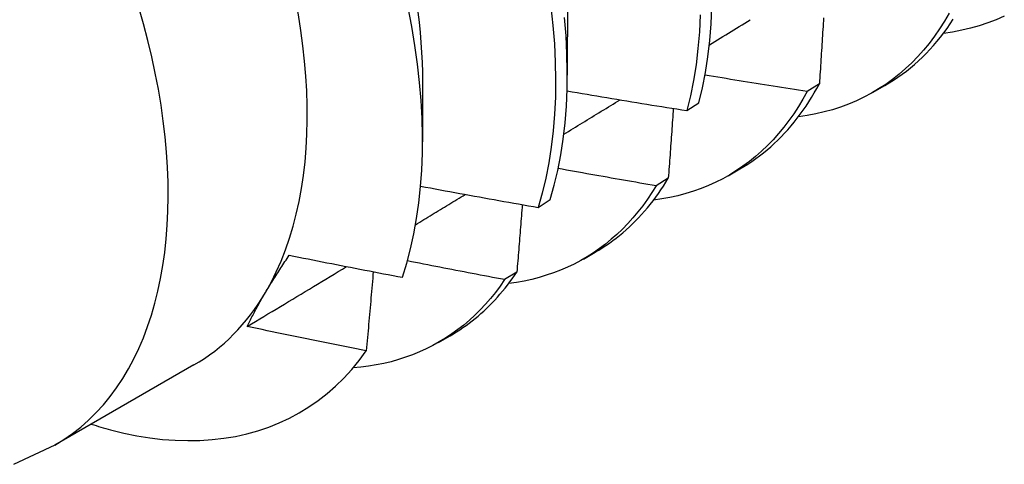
# Model space of a CAD drawing. Header units: inches. Extents: x 19 to 488, y 53 to 228.
# Tile 90 of 118: x 451.941 to 452.178, y 188.357 to 188.464. Entities that reach past the tile are written whole.
import ezdxf

# ---------------------------------------------------------------- set-up
doc = ezdxf.new("R2010")
doc.units = ezdxf.units.IN
doc.header["$MEASUREMENT"] = 0
doc.layers.add('Visible Edges(ANSI)', color=7, linetype='Continuous', lineweight=25)
doc.layers.add('Visible Tangent Edges(ANSI)', color=7, linetype='Continuous', lineweight=25)

msp = doc.modelspace()

# ---------------------------------------------------------------- linework, layer by layer
at = {"layer": 'Visible Edges(ANSI)'}
for p, q in [((452.0726, 188.46866), (452.07258, 188.45022)), ((452.03781, 188.44862), (452.03779, 188.43421)), ((452.13312, 188.44815), (452.1302, 188.44631)), ((452.14603, 188.4461), (452.14884, 188.44772)), ((452.10132, 188.44171), (452.10421, 188.4436)), ((452.11123, 188.42606), (452.11404, 188.42768)), ((452.09684, 188.42546), (452.09391, 188.42363)), ((452.0656, 188.41843), (452.06849, 188.42031)), ((452.07643, 188.40602), (452.07924, 188.40764)), ((452.06046, 188.40289), (452.05752, 188.40107)), ((452.04163, 188.38598), (452.04444, 188.3876)), ((451.98289, 188.38055), (451.94948, 188.36131))]:
    msp.add_line(p, q, dxfattribs=at)
at = {"layer": 'Visible Edges(ANSI)', "flags": 128}
for points in [[(452.03299, 188.40164), (452.03402, 188.405), (452.03493, 188.40848), (452.03572, 188.41208), (452.03638, 188.41578), (452.03691, 188.41957), (452.03732, 188.42345), (452.0376, 188.42742), (452.03776, 188.43148), (452.03778, 188.43561), (452.03768, 188.43983), (452.03745, 188.44411), (452.03709, 188.44847), (452.0366, 188.45289), (452.03599, 188.45737), (452.03524, 188.4619), (452.03437, 188.46647)], [(452.06865, 188.46663), (452.06913, 188.46214), (452.06948, 188.45772), (452.06969, 188.45337), (452.06977, 188.4491), (452.06971, 188.44492), (452.06952, 188.44082), (452.0692, 188.43682), (452.06874, 188.43292), (452.06815, 188.42913), (452.06743, 188.42545), (452.06658, 188.42188), (452.0656, 188.41843)], [(452.10421, 188.4436), (452.10505, 188.44717), (452.10577, 188.45085), (452.10636, 188.45465), (452.10682, 188.45855), (452.10714, 188.46255), (452.10732, 188.46664)], [(452.03665, 188.46539), (452.03696, 188.46293), (452.03721, 188.46048), (452.03742, 188.45806), (452.03758, 188.45567), (452.03769, 188.4533), (452.03776, 188.45097), (452.03777, 188.44866)], [(452.06849, 188.42031), (452.06946, 188.42377), (452.0703, 188.42734), (452.07101, 188.43104), (452.07159, 188.43484), (452.07204, 188.43874), (452.07235, 188.44275), (452.07253, 188.44685), (452.07258, 188.45104), (452.07249, 188.45532), (452.07227, 188.45967), (452.07191, 188.4641)], [(452.1045, 188.46471), (452.10431, 188.46062), (452.10397, 188.45663), (452.10351, 188.45274), (452.10291, 188.44895), (452.10218, 188.44527), (452.10132, 188.44171)], [(452.16431, 188.4651), (452.16319, 188.46319), (452.16202, 188.46135), (452.16079, 188.45958), (452.1595, 188.45787), (452.15816, 188.45624), (452.15677, 188.45468), (452.15533, 188.4532), (452.15383, 188.45179), (452.15229, 188.45045), (452.15069, 188.44919), (452.14905, 188.448), (452.14736, 188.4469), (452.14562, 188.44587), (452.14384, 188.44492), (452.14202, 188.44405), (452.14015, 188.44326), (452.13824, 188.44255), (452.13629, 188.44192), (452.1343, 188.44138), (452.13228, 188.44091), (452.13021, 188.44053), (452.12811, 188.44023)], [(452.13413, 188.46404), (452.13409, 188.46332), (452.13404, 188.46261), (452.134, 188.46189), (452.13395, 188.46117), (452.13391, 188.46045), (452.13386, 188.45972), (452.13382, 188.459), (452.13377, 188.45828), (452.13373, 188.45756), (452.13368, 188.45684), (452.13364, 188.45612), (452.13359, 188.45539), (452.13354, 188.45467), (452.1335, 188.45395), (452.13345, 188.45323), (452.13341, 188.4525), (452.13336, 188.45178), (452.13331, 188.45105), (452.13326, 188.45033), (452.13322, 188.4496), (452.13317, 188.44888), (452.13312, 188.44815)], [(452.14884, 188.44772), (452.14991, 188.44836), (452.15097, 188.44903), (452.15201, 188.44973), (452.15303, 188.45046), (452.15404, 188.45122), (452.15502, 188.452), (452.15599, 188.45282), (452.15693, 188.45367), (452.15786, 188.45454), (452.15877, 188.45545), (452.15965, 188.45638), (452.16052, 188.45734), (452.16137, 188.45833), (452.1622, 188.45934), (452.163, 188.46039), (452.16379, 188.46146), (452.16455, 188.46255), (452.16529, 188.46368)], [(452.17755, 188.46443), (452.17559, 188.46356), (452.17359, 188.46278), (452.17154, 188.4621), (452.16944, 188.4615), (452.16731, 188.461), (452.16513, 188.46059), (452.16291, 188.46027)], [(452.1067, 188.4575), (452.10735, 188.45791), (452.10801, 188.45831), (452.10866, 188.45871), (452.10932, 188.45912), (452.10997, 188.45952), (452.11062, 188.45993), (452.11128, 188.46033), (452.11193, 188.46073), (452.11259, 188.46114), (452.11324, 188.46154), (452.1139, 188.46195), (452.11455, 188.46235), (452.11521, 188.46276), (452.11586, 188.46316), (452.11651, 188.46356)], [(452.1302, 188.44631), (452.12917, 188.44647), (452.12815, 188.44663), (452.12712, 188.44679), (452.1261, 188.44695), (452.12508, 188.44711), (452.12405, 188.44726), (452.12303, 188.44742), (452.12201, 188.44759), (452.12099, 188.44775), (452.11996, 188.44791), (452.11894, 188.44807), (452.11792, 188.44823), (452.1169, 188.4484), (452.11587, 188.44856), (452.11485, 188.44872), (452.11383, 188.44889), (452.11281, 188.44906), (452.11179, 188.44922), (452.11077, 188.44939), (452.10974, 188.44955), (452.10872, 188.44972), (452.1077, 188.44989), (452.10668, 188.45006), (452.10566, 188.45023)], [(452.11404, 188.42768), (452.11502, 188.42826), (452.11598, 188.42886), (452.11693, 188.42949), (452.11786, 188.43015), (452.11878, 188.43082), (452.11968, 188.43153), (452.12057, 188.43225), (452.12144, 188.433), (452.1223, 188.43378), (452.12314, 188.43458), (452.12396, 188.4354), (452.12477, 188.43624), (452.12556, 188.43711), (452.12633, 188.43801), (452.12709, 188.43892), (452.12783, 188.43986), (452.12855, 188.44082), (452.12926, 188.4418), (452.12995, 188.4428), (452.13062, 188.44383), (452.13127, 188.44488), (452.13191, 188.44595), (452.13252, 188.44704), (452.13312, 188.44815)], [(452.07252, 188.44644), (452.07372, 188.44624), (452.07492, 188.44603), (452.07611, 188.44583), (452.07731, 188.44563), (452.07851, 188.44543), (452.07971, 188.44522), (452.08091, 188.44502), (452.08211, 188.44482), (452.08331, 188.44462), (452.08451, 188.44443), (452.08571, 188.44423), (452.08691, 188.44403), (452.08811, 188.44383), (452.08931, 188.44364), (452.09051, 188.44344), (452.09171, 188.44325), (452.09291, 188.44305), (452.09411, 188.44286), (452.09531, 188.44267), (452.09652, 188.44247), (452.09772, 188.44228), (452.09892, 188.44209), (452.10012, 188.4419), (452.10132, 188.44171)], [(452.1302, 188.44631), (452.12918, 188.44447), (452.12811, 188.44269), (452.12699, 188.44096), (452.12582, 188.4393), (452.1246, 188.4377), (452.12333, 188.43617), (452.12202, 188.4347), (452.12066, 188.43329), (452.11926, 188.43195), (452.11781, 188.43068), (452.11632, 188.42947), (452.11478, 188.42833), (452.1132, 188.42727), (452.11158, 188.42627), (452.10992, 188.42534), (452.10822, 188.42448), (452.10648, 188.42369), (452.10471, 188.42297), (452.10289, 188.42233), (452.10104, 188.42175), (452.09916, 188.42125), (452.09724, 188.42082), (452.0953, 188.42047), (452.09331, 188.42019)], [(452.07173, 188.43601), (452.0723, 188.43636), (452.07286, 188.4367), (452.07343, 188.43705), (452.07399, 188.43739), (452.07455, 188.43774), (452.07512, 188.43809), (452.07568, 188.43843), (452.07624, 188.43878), (452.07681, 188.43912), (452.07737, 188.43947), (452.07794, 188.43981), (452.0785, 188.44016), (452.07906, 188.4405), (452.07963, 188.44085), (452.08019, 188.4412), (452.08075, 188.44154), (452.08132, 188.44189), (452.08188, 188.44223), (452.08244, 188.44258), (452.08301, 188.44293), (452.08357, 188.44327), (452.08413, 188.44362), (452.0847, 188.44396), (452.08526, 188.44431)], [(452.09804, 188.44223), (452.098, 188.44153), (452.09795, 188.44084), (452.0979, 188.44014), (452.09785, 188.43945), (452.0978, 188.43875), (452.09775, 188.43805), (452.0977, 188.43735), (452.09765, 188.43666), (452.0976, 188.43596), (452.09755, 188.43526), (452.0975, 188.43456), (452.09746, 188.43386), (452.0974, 188.43316), (452.09735, 188.43247), (452.0973, 188.43177), (452.09725, 188.43107), (452.0972, 188.43037), (452.09715, 188.42967), (452.0971, 188.42897), (452.09705, 188.42826), (452.097, 188.42756), (452.09695, 188.42686), (452.0969, 188.42616), (452.09684, 188.42546)], [(452.09391, 188.42363), (452.09293, 188.4238), (452.09195, 188.42397), (452.09096, 188.42413), (452.08998, 188.4243), (452.089, 188.42447), (452.08802, 188.42464), (452.08704, 188.42481), (452.08606, 188.42498), (452.08508, 188.42515), (452.0841, 188.42532), (452.08312, 188.4255), (452.08214, 188.42567), (452.08116, 188.42584), (452.08018, 188.42601), (452.0792, 188.42619), (452.07822, 188.42636), (452.07724, 188.42654), (452.07626, 188.42671), (452.07528, 188.42689), (452.07431, 188.42706), (452.07333, 188.42724), (452.07235, 188.42742), (452.07137, 188.4276), (452.07039, 188.42777)], [(452.03733, 188.42353), (452.0385, 188.42331), (452.03968, 188.4231), (452.04086, 188.42288), (452.04203, 188.42266), (452.04321, 188.42244), (452.04438, 188.42223), (452.04556, 188.42201), (452.04674, 188.42179), (452.04791, 188.42158), (452.04909, 188.42137), (452.05027, 188.42115), (452.05145, 188.42094), (452.05263, 188.42073), (452.0538, 188.42051), (452.05498, 188.4203), (452.05616, 188.42009), (452.05734, 188.41988), (452.05852, 188.41967), (452.0597, 188.41946), (452.06088, 188.41926), (452.06206, 188.41905), (452.06324, 188.41884), (452.06442, 188.41864), (452.0656, 188.41843)], [(452.09391, 188.42363), (452.09288, 188.42198), (452.09181, 188.42038), (452.0907, 188.41883), (452.08955, 188.41734), (452.08835, 188.41591), (452.08711, 188.41454), (452.08583, 188.41322), (452.08451, 188.41196), (452.08315, 188.41076), (452.08176, 188.40962), (452.08032, 188.40854), (452.07885, 188.40752), (452.07734, 188.40656), (452.07579, 188.40566), (452.07421, 188.40482), (452.07259, 188.40405), (452.07094, 188.40334), (452.06926, 188.40269), (452.06754, 188.40211), (452.0658, 188.40159), (452.06402, 188.40113), (452.06221, 188.40074), (452.06038, 188.40041), (452.05852, 188.40015)], [(452.07924, 188.40764), (452.08012, 188.40816), (452.08099, 188.4087), (452.08185, 188.40926), (452.08269, 188.40984), (452.08352, 188.41044), (452.08434, 188.41106), (452.08515, 188.4117), (452.08594, 188.41236), (452.08672, 188.41304), (452.08749, 188.41373), (452.08825, 188.41445), (452.08899, 188.41519), (452.08972, 188.41594), (452.09044, 188.41671), (452.09114, 188.41751), (452.09183, 188.41832), (452.09251, 188.41915), (452.09317, 188.41999), (452.09382, 188.42086), (452.09445, 188.42174), (452.09507, 188.42265), (452.09568, 188.42357), (452.09627, 188.4245), (452.09684, 188.42546)], [(452.03612, 188.41428), (452.03662, 188.41458), (452.03712, 188.41489), (452.03762, 188.41519), (452.03812, 188.41549), (452.03861, 188.4158), (452.03911, 188.4161), (452.03961, 188.4164), (452.04011, 188.4167), (452.04061, 188.41701), (452.0411, 188.41731), (452.0416, 188.41761), (452.0421, 188.41792), (452.0426, 188.41822), (452.0431, 188.41852), (452.04359, 188.41883), (452.04409, 188.41913), (452.04459, 188.41943), (452.04509, 188.41974), (452.04559, 188.42004), (452.04608, 188.42034), (452.04658, 188.42065), (452.04708, 188.42095), (452.04758, 188.42125), (452.04807, 188.42156)], [(452.06176, 188.4191), (452.06171, 188.41843), (452.06166, 188.41776), (452.0616, 188.41708), (452.06155, 188.41641), (452.0615, 188.41574), (452.06144, 188.41506), (452.06139, 188.41439), (452.06134, 188.41371), (452.06128, 188.41304), (452.06123, 188.41236), (452.06118, 188.41169), (452.06112, 188.41101), (452.06107, 188.41034), (452.06101, 188.40966), (452.06096, 188.40899), (452.0609, 188.40831), (452.06085, 188.40763), (452.06079, 188.40696), (452.06074, 188.40628), (452.06068, 188.4056), (452.06063, 188.40492), (452.06057, 188.40425), (452.06052, 188.40357), (452.06046, 188.40289)], [(452.00006, 188.39795), (452.00027, 188.39831), (452.00049, 188.39867), (452.00071, 188.39904), (452.00093, 188.3994), (452.00115, 188.39977), (452.00137, 188.40013), (452.0016, 188.4005), (452.00183, 188.40087), (452.00206, 188.40124), (452.0023, 188.40161), (452.00253, 188.40199), (452.00277, 188.40236), (452.00301, 188.40274), (452.00325, 188.40311), (452.0035, 188.40349), (452.00374, 188.40387), (452.00399, 188.40425), (452.00424, 188.40463), (452.0045, 188.40502), (452.00475, 188.4054), (452.00501, 188.40579), (452.00527, 188.40617), (452.00553, 188.40656), (452.0058, 188.40695)], [(452.0058, 188.40695), (452.00693, 188.40672), (452.00806, 188.4065), (452.00919, 188.40627), (452.01032, 188.40604), (452.01145, 188.40582), (452.01258, 188.40559), (452.01371, 188.40537), (452.01485, 188.40514), (452.01598, 188.40492), (452.01711, 188.4047), (452.01824, 188.40447), (452.01938, 188.40425), (452.02051, 188.40403), (452.02164, 188.40381), (452.02278, 188.40359), (452.02391, 188.40337), (452.02505, 188.40315), (452.02618, 188.40293), (452.02732, 188.40272), (452.02845, 188.4025), (452.02959, 188.40228), (452.03072, 188.40207), (452.03186, 188.40185), (452.03299, 188.40164)], [(452.05752, 188.40107), (452.05654, 188.40125), (452.05557, 188.40144), (452.05459, 188.40162), (452.05362, 188.4018), (452.05265, 188.40199), (452.05167, 188.40217), (452.0507, 188.40236), (452.04973, 188.40254), (452.04875, 188.40273), (452.04778, 188.40292), (452.04681, 188.4031), (452.04584, 188.40329), (452.04487, 188.40348), (452.04389, 188.40367), (452.04292, 188.40385), (452.04195, 188.40404), (452.04098, 188.40423), (452.04001, 188.40442), (452.03904, 188.40461), (452.03806, 188.4048), (452.03709, 188.405), (452.03612, 188.40519), (452.03515, 188.40538), (452.03418, 188.40557)], [(451.99571, 188.38981), (451.9967, 188.39041), (451.9977, 188.39101), (451.99869, 188.39161), (451.99969, 188.39221), (452.00068, 188.39281), (452.00167, 188.39341), (452.00267, 188.39401), (452.00366, 188.39461), (452.00466, 188.39521), (452.00565, 188.39581), (452.00664, 188.39641), (452.00764, 188.39701), (452.00863, 188.39761), (452.00962, 188.39821), (452.01062, 188.39881), (452.01161, 188.39941), (452.0126, 188.40001), (452.0136, 188.40061), (452.01459, 188.40121), (452.01558, 188.40182), (452.01658, 188.40242), (452.01757, 188.40302), (452.01856, 188.40362), (452.01955, 188.40422)], [(452.02596, 188.40298), (452.0259, 188.40219), (452.02583, 188.4014), (452.02576, 188.40061), (452.02569, 188.39982), (452.02563, 188.39903), (452.02556, 188.39824), (452.02549, 188.39745), (452.02542, 188.39666), (452.02535, 188.39586), (452.02528, 188.39507), (452.02521, 188.39428), (452.02514, 188.39349), (452.02507, 188.3927), (452.025, 188.3919), (452.02493, 188.39111), (452.02486, 188.39032), (452.02479, 188.38952), (452.02472, 188.38873), (452.02465, 188.38793), (452.02458, 188.38714), (452.02451, 188.38634), (452.02444, 188.38555), (452.02436, 188.38475), (452.02429, 188.38396)], [(452.04444, 188.3876), (452.04523, 188.38806), (452.046, 188.38854), (452.04676, 188.38903), (452.04751, 188.38954), (452.04826, 188.39006), (452.04899, 188.3906), (452.04972, 188.39116), (452.05043, 188.39173), (452.05114, 188.39231), (452.05183, 188.39291), (452.05252, 188.39353), (452.05319, 188.39416), (452.05385, 188.39481), (452.05451, 188.39547), (452.05515, 188.39615), (452.05579, 188.39684), (452.05641, 188.39754), (452.05702, 188.39826), (452.05762, 188.399), (452.05821, 188.39975), (452.05879, 188.40051), (452.05936, 188.40129), (452.05991, 188.40208), (452.06046, 188.40289)], [(452.05752, 188.40107), (452.05643, 188.39951), (452.0553, 188.39801), (452.05414, 188.39656), (452.05293, 188.39516), (452.05167, 188.39383), (452.05038, 188.39255), (452.04905, 188.39133), (452.04769, 188.39016), (452.04628, 188.38906), (452.04483, 188.38801), (452.04335, 188.38703), (452.04184, 188.3861), (452.04028, 188.38524), (452.0387, 188.38443), (452.03708, 188.38369), (452.03542, 188.38301), (452.03374, 188.3824), (452.03202, 188.38184), (452.03028, 188.38135), (452.0285, 188.38093), (452.02669, 188.38056), (452.02486, 188.38026), (452.023, 188.38003), (452.02111, 188.37985)], [(451.99571, 188.3898), (451.99586, 188.39013), (451.99602, 188.39045), (451.99618, 188.39078), (451.99634, 188.39111), (451.9965, 188.39144), (451.99667, 188.39177), (451.99684, 188.3921), (451.99701, 188.39243), (451.99718, 188.39276), (451.99735, 188.3931), (451.99753, 188.39344), (451.99771, 188.39378), (451.99789, 188.39412), (451.99808, 188.39446), (451.99827, 188.3948), (451.99846, 188.39514), (451.99865, 188.39549), (451.99884, 188.39584), (451.99904, 188.39618), (451.99924, 188.39653), (451.99944, 188.39689), (451.99964, 188.39724), (451.99985, 188.39759), (452.00006, 188.39795)], [(452.02429, 188.38396), (452.0231, 188.38419), (452.02191, 188.38443), (452.02071, 188.38467), (452.01952, 188.38491), (452.01833, 188.38515), (452.01713, 188.38539), (452.01594, 188.38563), (452.01475, 188.38587), (452.01356, 188.38611), (452.01237, 188.38635), (452.01117, 188.38659), (452.00998, 188.38684), (452.00879, 188.38708), (452.0076, 188.38732), (452.00641, 188.38757), (452.00522, 188.38781), (452.00403, 188.38806), (452.00284, 188.38831), (452.00165, 188.38856), (452.00046, 188.3888), (451.99927, 188.38905), (451.99809, 188.3893), (451.9969, 188.38955), (451.99571, 188.3898)], [(451.96284, 188.36497), (451.96603, 188.36419), (451.96918, 188.36355), (451.9723, 188.36305), (451.97538, 188.36268), (451.97841, 188.36246), (451.98141, 188.36237), (451.98435, 188.36242), (451.98725, 188.36261), (451.9901, 188.36293), (451.99289, 188.3634), (451.99561, 188.364), (451.99827, 188.36474), (452.00086, 188.36562), (452.00338, 188.36663), (452.00583, 188.36778), (452.0082, 188.36906), (452.0105, 188.37047), (452.01273, 188.37201), (452.01487, 188.37369), (452.01693, 188.37549), (452.0189, 188.37742), (452.02079, 188.37948), (452.02259, 188.38166), (452.02429, 188.38396)], [(451.94948, 188.36131), (451.93955, 188.35667)]]:
    msp.add_lwpolyline(points, dxfattribs=at)
at = {"layer": 'Visible Edges(ANSI)'}
for centre, major_axis, start_param, end_param in [((451.91756, 188.49399), (0.06533, -0.11344), 0.316681, 1.363879), ((451.91756, 188.49399), (0.06533, -0.11344), 0, 0.316681), ((451.93496, 188.50401), (0.07761, -0.13476), 5.712947, 5.756075)]:
    msp.add_ellipse(centre, major_axis=major_axis, ratio=0.578093, start_param=start_param, end_param=end_param, dxfattribs=at)
at = {"layer": 'Visible Tangent Edges(ANSI)'}
msp.add_ellipse((451.88415, 188.47475), major_axis=(0.06533, -0.11344), ratio=0.578093, start_param=0, end_param=3.141593, dxfattribs=at)

doc.saveas('drawing.dxf')
